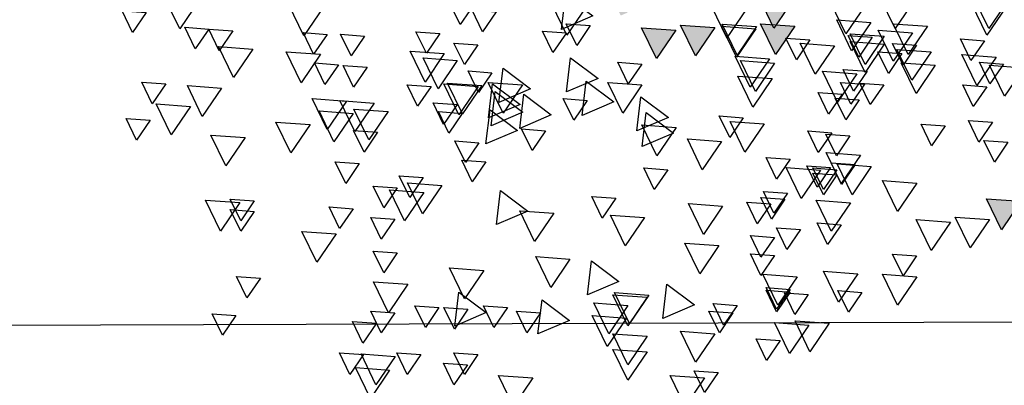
# Model space of a CAD drawing. Header units: millimetres. Extents: x 4617 to 4884, y 1258 to 1784.
# Tile 236 of 256: x 4741.264 to 4743.126, y 1601.544 to 1602.235. Entities that reach past the tile are written whole.
import ezdxf

# ---------------------------------------------------------------- set-up
doc = ezdxf.new("R2010")
doc.units = ezdxf.units.MM
doc.header["$LTSCALE"] = 0.4
for name, color, linetype in [('00 AC - VEGETACIÓN', 254, 'Continuous'), ('LÁMINA', 1, 'Continuous'), ('TXT', 3, 'Continuous'), ('TXT COTA', 3, 'Continuous')]:
    doc.layers.add(name, color=color, linetype=linetype)
doc.styles.add('SaAS simplex', font='simplex.shx', dxfattribs={"width": 0.8})
doc.dimstyles.new('COTAS 125', dxfattribs={"dimscale": 0.01, "dimtxt": 15, "dimasz": 8, "dimexe": 5, "dimexo": 20, "dimgap": 10, "dimtad": 0, "dimzin": 9, "dimdsep": 46, "dimtxsty": 'SaAS simplex', "dimblk": 'OBLIQUE', "dimcen": 0, "dimclrd": 8, "dimclre": 8, "dimclrt": 256, "dimadec": 1, "dimazin": 0, "dimtfac": 1, "dimtmove": 2, "dimatfit": 3, "dimldrblk": 'OBLIQUE', "dimfxl": 10, "dimlwd": -1, "dimlwe": -1, "dimarcsym": 0})

# ---------------------------------------------------------------- blocks, each defined once
blk = doc.blocks.new('ARB')
at = {"layer": 'LÁMINA'}
h = blk.add_hatch(color=254, dxfattribs=at)
h.paths.add_polyline_path([(3288.9164, 1398.6733), (3288.9133, 1398.6668), (3288.9457, 1398.619), (3288.974, 1398.6775)])
h.paths.add_polyline_path([(3288.9251, 1398.5926), (3288.9506, 1398.555), (3288.9704, 1398.596)])
h.paths.add_polyline_path([(3289.0814, 1398.658), (3289.1179, 1398.6043), (3289.1462, 1398.6627)])
h.paths.add_polyline_path([(3289.0175, 1398.5743), (3289.054, 1398.5206), (3289.0822, 1398.579)])
h.paths.add_polyline_path([(3288.9695, 1398.2943), (3289.006, 1398.2406), (3289.0261, 1398.2821), (3289.0252, 1398.2825), (3289.0268, 1398.2837), (3289.0343, 1398.299)])
h.paths.add_polyline_path([(3288.9247, 1398.2135), (3288.9612, 1398.1598), (3288.9895, 1398.2183)])
h.paths.add_polyline_path([(3288.9178, 1397.9953), (3288.9174, 1397.9944), (3288.9533, 1397.9415), (3288.9816, 1398)])
h.paths.add_polyline_path([(3288.9887, 1397.8739), (3289.0252, 1397.8202), (3289.0534, 1397.8787)])
h.paths.add_polyline_path([(3289.0421, 1397.6874), (3289.0737, 1397.6738), (3289.0693, 1397.6802), (3289.0993, 1397.6824), (3289.0941, 1397.7263)])
h.paths.add_polyline_path([(3288.9456, 1397.7112), (3288.972, 1397.6724), (3288.9899, 1397.6737), (3289.0103, 1397.7159)])
h.paths.add_polyline_path([(3288.9485, 1397.4959), (3288.985, 1397.4422), (3289.0121, 1397.4983), (3289.0107, 1397.5004)])
h.paths.add_polyline_path([(3288.921, 1397.5813), (3288.9365, 1397.5586), (3288.9379, 1397.5587), (3288.9373, 1397.5574), (3288.9575, 1397.5276), (3288.9858, 1397.5861)])
h.paths.add_polyline_path([(3289.2242, 1398.1156), (3289.2261, 1398.1148), (3289.2282, 1398.1149), (3289.2278, 1398.114), (3289.243, 1398.1075), (3289.2466, 1398.1102), (3289.2472, 1398.1057), (3289.2838, 1398.09), (3289.2761, 1398.1545)])
h.paths.add_polyline_path([(3289.1946, 1398.3774), (3289.2311, 1398.3237), (3289.2594, 1398.3822)])
h.paths.add_polyline_path([(3289.1257, 1398.2583), (3289.1854, 1398.2328), (3289.1777, 1398.2972)])
h.paths.add_polyline_path([(3289.033, 1398.4793), (3289.0628, 1398.4354), (3289.0644, 1398.4355), (3289.0637, 1398.4341), (3289.0695, 1398.4256), (3289.0977, 1398.4841)])
h.paths.add_polyline_path([(3288.6447, 1399.0621), (3288.6809, 1399.0089), (3288.6815, 1399.0089), (3288.7095, 1399.0669)])
h.paths.add_polyline_path([(3288.3059, 1398.802), (3288.3424, 1398.7483), (3288.3707, 1398.8068)])
h.paths.add_polyline_path([(3288.2314, 1398.7077), (3288.2679, 1398.654), (3288.2962, 1398.7125)])
h.paths.add_polyline_path([(3288.2609, 1398.7668), (3288.2974, 1398.7131), (3288.3257, 1398.7715)])
h.paths.add_polyline_path([(3288.2602, 1398.847), (3288.2967, 1398.7933), (3288.3249, 1398.8517)])
h.paths.add_polyline_path([(3288.2496, 1398.9396), (3288.2503, 1398.9384), (3288.2568, 1398.9389), (3288.254, 1398.9331), (3288.286, 1398.8859), (3288.3143, 1398.9444)])
h.paths.add_polyline_path([(3288.1337, 1398.4073), (3288.1934, 1398.3817), (3288.1857, 1398.4462)])
h.paths.add_polyline_path([(3288.1708, 1398.2997), (3288.2073, 1398.246), (3288.2356, 1398.3045)])
h.paths.add_polyline_path([(3288.1988, 1398.0378), (3288.2243, 1398.0002), (3288.2441, 1398.0411)])
h.paths.add_polyline_path([(3288.1928, 1397.8806), (3288.2524, 1397.8551), (3288.2448, 1397.9195)])
h.paths.add_polyline_path([(3288.2855, 1397.9228), (3288.322, 1397.8691), (3288.3502, 1397.9276)])
h.paths.add_polyline_path([(3288.1787, 1397.5208), (3288.2096, 1397.4754), (3288.2196, 1397.4762), (3288.2435, 1397.5256)])
h.paths.add_polyline_path([(3288.2196, 1397.4762), (3288.2152, 1397.4671), (3288.2096, 1397.4754), (3288.2026, 1397.4749), (3288.2391, 1397.4212), (3288.2673, 1397.4797)])
h.paths.add_polyline_path([(3288.2082, 1397.5799), (3288.2447, 1397.5262), (3288.273, 1397.5847)])
h.paths.add_polyline_path([(3288.3017, 1397.4027), (3288.3382, 1397.349), (3288.3659, 1397.4062), (3288.3651, 1397.4074)])
h.paths.add_polyline_path([(3287.974, 1396.8871), (3288.0105, 1396.8334), (3288.0387, 1396.8918)])
h = blk.add_hatch(color=254, dxfattribs=at)
h.paths.add_polyline_path([(3288.4123, 1397.5612), (3288.412, 1397.5607), (3288.4117, 1397.5611), (3288.4005, 1397.5603), (3288.4261, 1397.5227), (3288.4458, 1397.5636)])
h.paths.add_polyline_path([(3288.3901, 1397.6154), (3288.3886, 1397.6125), (3288.3868, 1397.6152), (3288.3755, 1397.6144), (3288.4117, 1397.5611), (3288.4123, 1397.5612), (3288.4395, 1397.6176), (3288.4386, 1397.619)])
h.paths.add_polyline_path([(3288.435, 1397.6243), (3288.4386, 1397.619), (3288.4403, 1397.6191), (3288.4395, 1397.6176), (3288.4541, 1397.5961), (3288.4655, 1397.597), (3288.4803, 1397.6276)])
h.paths.add_polyline_path([(3288.488, 1397.5026), (3288.5245, 1397.4489), (3288.5527, 1397.5073)])
h.paths.add_polyline_path([(3288.5474, 1397.3997), (3288.5729, 1397.3622), (3288.5927, 1397.4031)])
h.paths.add_polyline_path([(3288.518, 1397.3619), (3288.5435, 1397.3243), (3288.5633, 1397.3652)])
h.paths.add_polyline_path([(3288.4288, 1397.4007), (3288.4279, 1397.3989), (3288.4633, 1397.3469), (3288.4915, 1397.4054)])
h.paths.add_polyline_path([(3288.4346, 1397.324), (3288.4711, 1397.2703), (3288.4964, 1397.3226), (3288.4926, 1397.3282)])
h.paths.add_polyline_path([(3288.4153, 1397.2521), (3288.4365, 1397.2209), (3288.4442, 1397.2214), (3288.4606, 1397.2554)])
h.paths.add_polyline_path([(3288.4365, 1397.2209), (3288.4014, 1397.2183), (3288.4168, 1397.1956), (3288.4183, 1397.1957), (3288.4176, 1397.1943), (3288.4379, 1397.1646), (3288.4661, 1397.223), (3288.4442, 1397.2214), (3288.4408, 1397.2145)])
h.paths.add_polyline_path([(3288.5744, 1397.2864), (3288.6341, 1397.2609), (3288.6264, 1397.3253)])
h.paths.add_polyline_path([(3288.5527, 1397.2157), (3288.5892, 1397.162), (3288.6174, 1397.2204)])
h.paths.add_polyline_path([(3288.6265, 1397.2107), (3288.663, 1397.157), (3288.6912, 1397.2155)])
h.paths.add_polyline_path([(3288.6367, 1397.393), (3288.6623, 1397.3554), (3288.682, 1397.3963)])
h.paths.add_polyline_path([(3288.5822, 1397.4833), (3288.5917, 1397.4693), (3288.6033, 1397.4701), (3288.5983, 1397.4597), (3288.6187, 1397.4296), (3288.6469, 1397.4881)])
h.paths.add_polyline_path([(3288.5667, 1397.5783), (3288.5823, 1397.5553), (3288.6076, 1397.5572), (3288.5965, 1397.5344), (3288.6032, 1397.5246), (3288.6314, 1397.583)])
h.paths.add_polyline_path([(3288.5678, 1397.7424), (3288.5934, 1397.7048), (3288.6131, 1397.7458)])
h.paths.add_polyline_path([(3288.6553, 1397.5075), (3288.6918, 1397.4538), (3288.72, 1397.5123), (3288.7184, 1397.5121), (3288.7164, 1397.508), (3288.7138, 1397.5118)])
h.paths.add_polyline_path([(3288.7063, 1397.2857), (3288.6953, 1397.2775), (3288.7182, 1397.2438), (3288.7306, 1397.2385), (3288.7337, 1397.2448), (3288.7286, 1397.2874)])
h.paths.add_polyline_path([(3288.7438, 1397.3814), (3288.7803, 1397.3277), (3288.8086, 1397.3861)])
h.paths.add_polyline_path([(3288.7286, 1397.2874), (3288.7337, 1397.2448), (3288.7552, 1397.2893)])
h.paths.add_polyline_path([(3288.7873, 1397.8832), (3288.7853, 1397.879), (3288.7826, 1397.8829), (3288.7468, 1397.8803), (3288.7833, 1397.8266), (3288.8116, 1397.885)])
h.paths.add_polyline_path([(3288.4486, 1397.9013), (3288.4829, 1397.8509), (3288.4889, 1397.8554), (3288.5134, 1397.906)])
h.paths.add_polyline_path([(3288.4203, 1398.0248), (3288.4204, 1398.0239), (3288.4563, 1397.9711), (3288.4846, 1398.0295)])
h.paths.add_polyline_path([(3288.4198, 1398.0247), (3288.4203, 1398.0248), (3288.417, 1398.0524), (3288.365, 1398.0135), (3288.3657, 1398.0132), (3288.3805, 1398.0143), (3288.3775, 1398.0082), (3288.4247, 1397.988), (3288.4204, 1398.0239)])
h.paths.add_polyline_path([(3287.7961, 1397.6465), (3287.8326, 1397.5928), (3287.8579, 1397.6451), (3287.8461, 1397.6502)])
h.paths.add_polyline_path([(3287.7658, 1397.5598), (3287.8023, 1397.5061), (3287.8306, 1397.5645)])
h.paths.add_polyline_path([(3287.7666, 1397.4438), (3287.8263, 1397.4182), (3287.8186, 1397.4827)])
h.paths.add_polyline_path([(3287.804, 1397.4041), (3287.8405, 1397.3504), (3287.8688, 1397.4089)])
h.paths.add_polyline_path([(3287.8362, 1397.335), (3287.8727, 1397.2813), (3287.901, 1397.3397)])
h.paths.add_polyline_path([(3287.9241, 1397.4585), (3287.9793, 1397.4349), (3287.9589, 1397.4649), (3287.9798, 1397.4665), (3287.9761, 1397.4974), (3287.9692, 1397.4923), (3287.9655, 1397.4845), (3287.9632, 1397.4878)])
h.paths.add_polyline_path([(3287.9153, 1397.2612), (3287.9189, 1397.2559), (3287.9206, 1397.2561), (3287.9199, 1397.2545), (3287.9344, 1397.2331), (3287.9458, 1397.2339), (3287.9606, 1397.2646)])
h.paths.add_polyline_path([(3287.8559, 1397.2513), (3287.8921, 1397.1981), (3287.8926, 1397.1981), (3287.9199, 1397.2545), (3287.9189, 1397.2559)])
h.paths.add_polyline_path([(3287.8926, 1397.1981), (3287.8924, 1397.1976), (3287.8921, 1397.1981), (3287.8809, 1397.1973), (3287.9064, 1397.1597), (3287.9262, 1397.2006)])
h.paths.add_polyline_path([(3287.8109, 1397.0952), (3287.8455, 1397.0443), (3287.8468, 1397.0444), (3287.8462, 1397.0432), (3287.8474, 1397.0415), (3287.8756, 1397.1)])
h.paths.add_polyline_path([(3287.0826, 1397.9517), (3287.1191, 1397.898), (3287.1474, 1397.9564)])
h.paths.add_polyline_path([(3287.1466, 1398.0797), (3287.1831, 1398.026), (3287.2113, 1398.0844)])
h.paths.add_polyline_path([(3287.1417, 1398.2569), (3287.1782, 1398.2032), (3287.2064, 1398.2616)])
h.paths.add_polyline_path([(3287.3659, 1398.1825), (3287.4024, 1398.1288), (3287.4306, 1398.1873)])
h.paths.add_polyline_path([(3287.4232, 1398.1226), (3287.4488, 1398.085), (3287.4686, 1398.1259)])
h.paths.add_polyline_path([(3287.5135, 1398.0684), (3287.5732, 1398.0428), (3287.5655, 1398.1073)])
h.paths.add_polyline_path([(3287.5226, 1398.2654), (3287.522, 1398.2642), (3287.5578, 1398.2116), (3287.586, 1398.27)])
h.paths.add_polyline_path([(3287.4792, 1398.3049), (3287.5157, 1398.2512), (3287.522, 1398.2642), (3287.5213, 1398.2653), (3287.5226, 1398.2654), (3287.5424, 1398.3064), (3287.5403, 1398.3094)])
h.paths.add_polyline_path([(3287.5058, 1398.3602), (3287.5403, 1398.3094), (3287.5438, 1398.3096), (3287.5705, 1398.365)])
h.paths.add_polyline_path([(3287.4134, 1398.3786), (3287.439, 1398.341), (3287.4587, 1398.3819)])
h.paths.add_polyline_path([(3287.3589, 1398.8067), (3287.3954, 1398.753), (3287.4237, 1398.8115)])
h.paths.add_polyline_path([(3287.4763, 1398.7343), (3287.5128, 1398.6806), (3287.5299, 1398.716), (3287.5217, 1398.728), (3287.5297, 1398.7286), (3287.5235, 1398.7378)])
h.paths.add_polyline_path([(3287.477, 1398.6689), (3287.5135, 1398.6152), (3287.5418, 1398.6736)])
h.paths.add_polyline_path([(3287.309, 1398.5916), (3287.3394, 1398.5467), (3287.3442, 1398.5471), (3287.3421, 1398.5428), (3287.3455, 1398.5379), (3287.3737, 1398.5963)])
h.paths.add_polyline_path([(3287.2753, 1397.4383), (3287.3118, 1397.3847), (3287.3268, 1397.4158), (3287.3139, 1397.4349), (3287.3368, 1397.4365), (3287.34, 1397.4431)])
h.paths.add_polyline_path([(3287.2844, 1397.0411), (3287.3209, 1396.9874), (3287.3491, 1397.0459)])
h.paths.add_polyline_path([(3287.4861, 1397.0608), (3287.5226, 1397.0071), (3287.5509, 1397.0655)])
h.paths.add_polyline_path([(3287.5599, 1397.0755), (3287.5964, 1397.0219), (3287.6247, 1397.0803)])
h.paths.add_polyline_path([(3287.5058, 1397.1297), (3287.5423, 1397.076), (3287.5636, 1397.1202), (3287.5547, 1397.1333)])
at = {"layer": 'LÁMINA', "color": 254, "elevation": -10}
for points in [[(3287.9979, 1397.2675), (3288.0344, 1397.2138), (3288.0626, 1397.2723)], [(3288.175, 1397.2675), (3288.2115, 1397.2138), (3288.2398, 1397.2723)], [(3288.8352, 1397.2766), (3288.7832, 1397.2377), (3288.8429, 1397.2121)], [(3288.9978, 1397.2748), (3289.0343, 1397.2212), (3289.0625, 1397.2796)], [(3288.0016, 1397.255), (3288.0381, 1397.2013), (3288.0663, 1397.2598)], [(3288.2685, 1397.2577), (3288.305, 1397.204), (3288.3332, 1397.2624)], [(3288.4153, 1397.2521), (3288.4408, 1397.2145), (3288.4606, 1397.2554)], [(3288.4936, 1397.2501), (3288.5301, 1397.1964), (3288.5584, 1397.2549)], [(3288.796, 1397.2552), (3288.8325, 1397.2015), (3288.8608, 1397.2599)], [(3289.2938, 1397.2537), (3289.3303, 1397.2), (3289.3585, 1397.2585)], [(3289.5394, 1397.2508), (3289.565, 1397.2132), (3289.5847, 1397.2541)], [(3288.2574, 1397.2255), (3288.2939, 1397.1718), (3288.3222, 1397.2303)], [(3288.9664, 1397.2453), (3288.9919, 1397.2077), (3289.0117, 1397.2486)], [(3289.6287, 1397.244), (3289.6543, 1397.2064), (3289.6741, 1397.2473)], [(3288.1504, 1397.2183), (3288.1869, 1397.1646), (3288.2152, 1397.223)], [(3288.4014, 1397.2183), (3288.4379, 1397.1646), (3288.4661, 1397.223)], [(3288.4739, 1397.2175), (3288.5104, 1397.1638), (3288.5387, 1397.2223)], [(3288.4752, 1397.2134), (3288.5117, 1397.1597), (3288.5399, 1397.2181)], [(3288.5527, 1397.2157), (3288.5892, 1397.162), (3288.6174, 1397.2204)], [(3288.6265, 1397.2107), (3288.663, 1397.157), (3288.6912, 1397.2155)], [(3288.7885, 1397.2195), (3288.814, 1397.1819), (3288.8338, 1397.2228)], [(3289.4647, 1397.2096), (3289.4902, 1397.172), (3289.51, 1397.2129)], [(3289.51, 1397.2129), (3289.5355, 1397.1753), (3289.5553, 1397.2163)], [(3288.0426, 1397.1908), (3288.0681, 1397.1532), (3288.0879, 1397.1942)], [(3288.1787, 1397.2058), (3288.2152, 1397.1521), (3288.2435, 1397.2106)], [(3288.2321, 1397.1993), (3288.2686, 1397.1456), (3288.2968, 1397.204)], [(3288.2548, 1397.1973), (3288.2804, 1397.1597), (3288.3002, 1397.2006)], [(3288.3729, 1397.1923), (3288.3985, 1397.1547), (3288.4183, 1397.1957)], [(3288.8335, 1397.2059), (3288.8591, 1397.1683), (3288.8789, 1397.2092)], [(3289.0727, 1397.2046), (3289.0982, 1397.167), (3289.118, 1397.2079)], [(3289.2154, 1397.1997), (3289.2409, 1397.1621), (3289.2607, 1397.203)], [(3289.2862, 1397.2028), (3289.3118, 1397.1653), (3289.3316, 1397.2062)], [(3288.1435, 1397.1697), (3288.18, 1397.116), (3288.2083, 1397.1745)], [(3288.1712, 1397.1825), (3288.1967, 1397.1449), (3288.2165, 1397.1858)], [(3288.2321, 1397.1845), (3288.2686, 1397.1308), (3288.2968, 1397.1893)], [(3288.3263, 1397.1812), (3288.3628, 1397.1275), (3288.3911, 1397.186)], [(3289.0008, 1397.1832), (3289.0264, 1397.1456), (3289.0462, 1397.1865)], [(3289.4266, 1397.175), (3289.4631, 1397.1213), (3289.4914, 1397.1797)], [(3288.0205, 1397.1599), (3288.057, 1397.1062), (3288.0853, 1397.1646)], [(3288.1988, 1397.1665), (3288.2243, 1397.1289), (3288.2441, 1397.1699)], [(3288.4494, 1397.1566), (3288.4859, 1397.1029), (3288.5141, 1397.1614)], [(3288.8254, 1397.1585), (3288.7734, 1397.1196), (3288.8331, 1397.094)], [(3289.0398, 1397.1535), (3289.0763, 1397.0998), (3289.1046, 1397.1583)], [(3289.0644, 1397.1664), (3289.1009, 1397.1127), (3289.1292, 1397.1712)], [(3289.2987, 1397.1651), (3289.3352, 1397.1114), (3289.3634, 1397.1699)], [(3287.9683, 1397.1395), (3288.0048, 1397.0858), (3288.0331, 1397.1443)], [(3288.0069, 1397.1468), (3288.0324, 1397.1093), (3288.0522, 1397.1502)], [(3288.1356, 1397.1445), (3288.1721, 1397.0908), (3288.2004, 1397.1492)], [(3288.4395, 1397.1486), (3288.476, 1397.0949), (3288.5042, 1397.1534)], [(3288.6908, 1397.1468), (3288.7164, 1397.1093), (3288.7362, 1397.1502)], [(3288.9533, 1397.1388), (3288.9013, 1397.0999), (3288.961, 1397.0743)], [(3289.2105, 1397.1406), (3289.236, 1397.103), (3289.2558, 1397.1439)], [(3289.2646, 1397.1455), (3289.2902, 1397.1079), (3289.3099, 1397.1489)], [(3288.2647, 1397.1333), (3288.2902, 1397.0957), (3288.31, 1397.1366)], [(3288.284, 1397.1283), (3288.3205, 1397.0746), (3288.3487, 1397.133)], [(3288.4444, 1397.1191), (3288.4809, 1397.0654), (3288.5092, 1397.1238)], [(3288.9742, 1397.1303), (3288.9998, 1397.0927), (3289.0195, 1397.1336)], [(3288.0383, 1397.1037), (3288.0639, 1397.0662), (3288.0837, 1397.1071)], [(3288.2332, 1397.1075), (3288.2588, 1397.0699), (3288.2785, 1397.1108)], [(3288.2696, 1397.1087), (3288.2952, 1397.0711), (3288.3149, 1397.112)], [(3288.6905, 1397.1074), (3288.727, 1397.0537), (3288.7552, 1397.1121)], [(3288.7959, 1397.1142), (3288.7439, 1397.0753), (3288.8036, 1397.0497)], [(3288.9168, 1397.1074), (3288.9533, 1397.0537), (3288.9816, 1397.1121)], [(3288.973, 1397.1092), (3288.921, 1397.0703), (3288.9807, 1397.0448)], [(3288.9936, 1397.1061), (3289.0301, 1397.0524), (3289.0583, 1397.1108)], [(3289.0005, 1397.1043), (3289.037, 1397.0506), (3289.0652, 1397.1091)], [(3289.0894, 1397.1044), (3289.1149, 1397.0668), (3289.1347, 1397.1077)], [(3289.4857, 1397.1011), (3289.5222, 1397.0474), (3289.5504, 1397.1059)], [(3289.5913, 1397.1093), (3289.6169, 1397.0717), (3289.6366, 1397.1127)], [(3288.2794, 1397.0791), (3288.305, 1397.0415), (3288.3248, 1397.0825)], [(3288.3119, 1397.0896), (3288.3375, 1397.0521), (3288.3573, 1397.093)], [(3288.6925, 1397.0846), (3288.6405, 1397.0457), (3288.7002, 1397.0202)], [(3288.7942, 1397.0779), (3288.8197, 1397.0404), (3288.8395, 1397.0813)], [(3288.914, 1397.0896), (3288.862, 1397.0507), (3288.9216, 1397.0251)], [(3288.9681, 1397.0945), (3288.9161, 1397.0556), (3288.9758, 1397.03)], [(3289.2495, 1397.0765), (3289.286, 1397.0228), (3289.3142, 1397.0813)], [(3289.0402, 1397.0699), (3289.0657, 1397.0324), (3289.0855, 1397.0733)], [(3289.1973, 1397.0729), (3289.2338, 1397.0192), (3289.262, 1397.0777)], [(3289.5447, 1397.0667), (3289.5812, 1397.013), (3289.6095, 1397.0714)], [(3288.4989, 1397.0453), (3288.5245, 1397.0078), (3288.5442, 1397.0487)], [(3288.6827, 1397.0551), (3288.6307, 1397.0162), (3288.6904, 1396.9906)], [(3288.9779, 1397.06), (3288.9259, 1397.0211), (3288.9856, 1396.9956)], [(3289.0304, 1397.0533), (3289.0559, 1397.0157), (3289.0757, 1397.0567)], [(3289.1707, 1397.0568), (3289.2072, 1397.0031), (3289.2355, 1397.0616)], [(3289.2367, 1397.0532), (3289.2732, 1396.9995), (3289.3014, 1397.058)], [(3288.0277, 1397.0367), (3288.0533, 1396.9991), (3288.0731, 1397.04)], [(3288.1171, 1397.0299), (3288.1426, 1396.9923), (3288.1624, 1397.0332)], [(3288.4592, 1397.0335), (3288.4957, 1396.9799), (3288.5239, 1397.0383)], [(3288.6257, 1397.027), (3288.6622, 1396.9733), (3288.6905, 1397.0318)], [(3289.3184, 1397.0322), (3289.3549, 1396.9785), (3289.3831, 1397.037)], [(3289.6208, 1397.0404), (3289.6464, 1397.0028), (3289.6662, 1397.0437)], [(3288.2972, 1397.0109), (3288.3227, 1396.9733), (3288.3425, 1397.0142)], [(3288.3316, 1397.0167), (3288.3571, 1396.9792), (3288.3769, 1397.0201)], [(3288.3316, 1397.0167), (3288.3571, 1396.9792), (3288.3769, 1397.0201)], [(3288.8729, 1397.0207), (3288.8984, 1396.9831), (3288.9182, 1397.0241)], [(3289.1908, 1397.0176), (3289.2163, 1396.98), (3289.2361, 1397.0209)], [(3289.4414, 1397.0076), (3289.4779, 1396.9539), (3289.5061, 1397.0124)], [(3287.9983, 1396.9989), (3288.0239, 1396.9613), (3288.0436, 1397.0022)], [(3288.5399, 1397.0003), (3288.5764, 1396.9466), (3288.6046, 1397.005)], [(3288.9989, 1396.9979), (3289.0244, 1396.9603), (3289.0442, 1397.0012)], [(3288.2771, 1396.9745), (3288.3136, 1396.9208), (3288.3419, 1396.9792)], [(3288.4103, 1396.9666), (3288.4359, 1396.929), (3288.4557, 1396.9699)], [(3288.2567, 1396.9532), (3288.2932, 1396.8995), (3288.3214, 1396.9579)], [(3288.2873, 1396.9567), (3288.3129, 1396.9192), (3288.3327, 1396.9601)], [(3288.3336, 1396.9512), (3288.3591, 1396.9136), (3288.3789, 1396.9545)], [(3288.3529, 1396.9461), (3288.3894, 1396.8924), (3288.4176, 1396.9509)], [(3288.9861, 1396.9617), (3289.0116, 1396.9241), (3289.0314, 1396.965)], [(3289.2252, 1396.9585), (3289.2508, 1396.9209), (3289.2706, 1396.9618)], [(3288.3218, 1396.9469), (3288.3473, 1396.9093), (3288.3671, 1396.9502)], [(3288.3218, 1396.9371), (3288.3473, 1396.8995), (3288.3671, 1396.9404)], [(3288.6416, 1396.9469), (3288.6672, 1396.9093), (3288.6869, 1396.9502)], [(3289.1042, 1396.9321), (3289.1297, 1396.8945), (3289.1495, 1396.9355)], [(3288.1708, 1396.9215), (3288.2073, 1396.8678), (3288.2356, 1396.9263)], [(3289.0693, 1396.9173), (3289.1058, 1396.8636), (3289.1341, 1396.922)], [(3289.1534, 1396.9124), (3289.1789, 1396.8749), (3289.1987, 1396.9158)], [(3288.4153, 1396.9026), (3288.4408, 1396.865), (3288.4606, 1396.9059)], [(3288.74, 1396.8928), (3288.7656, 1396.8552), (3288.7854, 1396.8961)], [(3288.9582, 1396.9074), (3288.9063, 1396.8685), (3288.9659, 1396.843)], [(3289.1031, 1396.9039), (3289.1396, 1396.8502), (3289.1678, 1396.9087)], [(3287.974, 1396.8871), (3288.0105, 1396.8334), (3288.0387, 1396.8918)], [(3288.2961, 1396.8843), (3288.3326, 1396.8306), (3288.3608, 1396.889)], [(3288.4202, 1396.8909), (3288.4457, 1396.8533), (3288.4655, 1396.8942)], [(3288.4467, 1396.8822), (3288.4723, 1396.8447), (3288.4921, 1396.8856)], [(3288.5379, 1396.8779), (3288.5744, 1396.8242), (3288.6027, 1396.8827)], [(3289.237, 1396.8731), (3289.2626, 1396.8355), (3289.2823, 1396.8764)], [(3289.424, 1396.8878), (3289.4496, 1396.8502), (3289.4693, 1396.8912)], [(3289.4512, 1396.8846), (3289.4877, 1396.8309), (3289.516, 1396.8893)], [(3288.6855, 1396.8563), (3288.722, 1396.8027), (3288.7503, 1396.8611)], [(3288.857, 1396.8646), (3288.8935, 1396.8109), (3288.9218, 1396.8693)], [(3289.424, 1396.8681), (3289.4496, 1396.8306), (3289.4693, 1396.8715)], [(3288.033, 1396.8526), (3288.0695, 1396.7989), (3288.0978, 1396.8574)], [(3288.1069, 1396.8477), (3288.1433, 1396.794), (3288.1716, 1396.8525)], [(3288.3139, 1396.8429), (3288.3394, 1396.8053), (3288.3592, 1396.8462)], [(3289.1583, 1396.8534), (3289.1838, 1396.8158), (3289.2036, 1396.8567)], [(3288.3907, 1396.8337), (3288.4162, 1396.7961), (3288.436, 1396.837)], [(3288.4399, 1396.8189), (3288.4654, 1396.7813), (3288.4852, 1396.8223)], [(3289.2692, 1396.8255), (3289.3057, 1396.7718), (3289.3339, 1396.8303)], [(3288.5448, 1396.8034), (3288.5813, 1396.7497), (3288.6095, 1396.8082)], [(3288.1712, 1396.7838), (3288.1967, 1396.7462), (3288.2165, 1396.7871)], [(3288.4399, 1396.7845), (3288.4654, 1396.7469), (3288.4852, 1396.7878)], [(3289.1534, 1396.7894), (3289.1789, 1396.7518), (3289.1987, 1396.7927)], [(3288.786, 1396.7745), (3288.734, 1396.7356), (3288.7937, 1396.7101)], [(3288.8267, 1396.7778), (3288.8632, 1396.7241), (3288.8915, 1396.7826)], [(3288.1708, 1396.7443), (3288.2073, 1396.6906), (3288.2356, 1396.7491)], [(3288.282, 1396.7499), (3288.3185, 1396.6962), (3288.3468, 1396.7547)], [(3288.3972, 1396.7443), (3288.4337, 1396.6906), (3288.4619, 1396.7491)], [(3288.9899, 1396.7563), (3289.0264, 1396.7026), (3289.0546, 1396.761)], [(3288.6433, 1396.7302), (3288.5913, 1396.6913), (3288.651, 1396.6658)], [(3289.1333, 1396.7302), (3289.1698, 1396.6765), (3289.1981, 1396.735)], [(3289.4122, 1396.7419), (3289.4378, 1396.7043), (3289.4576, 1396.7452)], [(3288.2745, 1396.7149), (3288.3001, 1396.6773), (3288.3199, 1396.7182)], [(3288.3759, 1396.7106), (3288.4014, 1396.673), (3288.4212, 1396.714)], [(3288.4103, 1396.7205), (3288.4359, 1396.6829), (3288.4557, 1396.7238)], [(3288.4103, 1396.7156), (3288.4359, 1396.678), (3288.4557, 1396.7189)], [(3288.6777, 1396.7099), (3288.7141, 1396.6562), (3288.7424, 1396.7146)], [(3288.6806, 1396.7056), (3288.7171, 1396.6519), (3288.7454, 1396.7104)], [(3289.037, 1396.7155), (3288.985, 1396.6766), (3289.0447, 1396.651)], [(3288.5107, 1396.6903), (3288.5363, 1396.6527), (3288.556, 1396.6936)], [(3288.717, 1396.6902), (3288.7535, 1396.6365), (3288.7818, 1396.6949)], [(3288.8795, 1396.7007), (3288.8275, 1396.6618), (3288.8872, 1396.6362)], [(3288.5186, 1396.6762), (3288.5441, 1396.6386), (3288.5639, 1396.6795)], [(3288.8827, 1396.6762), (3288.9083, 1396.6386), (3288.9281, 1396.6795)], [(3288.945, 1396.6861), (3288.9706, 1396.6485), (3288.9903, 1396.6894)], [(3289.0198, 1396.683), (3289.0453, 1396.6454), (3289.0651, 1396.6863)], [(3289.0746, 1396.686), (3289.1002, 1396.6484), (3289.12, 1396.6894)], [(3289.1583, 1396.6762), (3289.1838, 1396.6386), (3289.2036, 1396.6795)], [(3289.4585, 1396.6713), (3289.484, 1396.6337), (3289.5038, 1396.6746)], [(3288.3362, 1396.6564), (3288.3727, 1396.6027), (3288.4009, 1396.6612)], [(3288.3748, 1396.6529), (3288.4113, 1396.5992), (3288.4395, 1396.6577)], [(3288.72, 1396.6662), (3288.7565, 1396.6125), (3288.7847, 1396.671)], [(3289.1927, 1396.6565), (3289.2183, 1396.6189), (3289.2381, 1396.6598)], [(3288.5527, 1396.6367), (3288.5892, 1396.583), (3288.6174, 1396.6415)], [(3288.6806, 1396.6318), (3288.7171, 1396.5781), (3288.7454, 1396.6365)], [(3288.4293, 1396.6239), (3288.4548, 1396.5863), (3288.4746, 1396.6272)], [(3288.6806, 1396.6023), (3288.7171, 1396.5486), (3288.7454, 1396.607)], [(3289.0008, 1396.5974), (3289.0264, 1396.5598), (3289.0462, 1396.6008)], [(3289.1091, 1396.5974), (3289.1346, 1396.5598), (3289.1544, 1396.6008)], [(3289.1572, 1396.5938), (3289.1937, 1396.5402), (3289.2219, 1396.5986)], [(3289.2173, 1396.5974), (3289.2429, 1396.5598), (3289.2627, 1396.6008)], [(3289.0205, 1396.5777), (3289.0461, 1396.5402), (3289.0658, 1396.5811)], [(3288.5464, 1396.5631), (3288.572, 1396.5255), (3288.5918, 1396.5664)], [(3289.1678, 1396.5678), (3289.2043, 1396.5141), (3289.2325, 1396.5726)], [(3288.5724, 1396.553), (3288.6089, 1396.4993), (3288.6371, 1396.5578)], [(3288.8971, 1396.553), (3288.9336, 1396.4993), (3288.9619, 1396.5578)]]:
    blk.add_lwpolyline(points, close=True, dxfattribs=at)
blk = doc.blocks.new('_Oblique')
at = {"layer": 'TXT COTA', "color": 0, "lineweight": -2}
blk.add_line((-0.5, -0.5), (0.5, 0.5), dxfattribs=at)

msp = doc.modelspace()

# ---------------------------------------------------------------- block references
at = {"layer": '00 AC - VEGETACIÓN', "xscale": -1}
msp.add_blockref('ARB', (8031.1315, 205.0046), dxfattribs=at)

# ---------------------------------------------------------------- leaders
at = {"layer": 'TXT'}
msp.add_leader([(4740.8932, 1601.6565), (4743.233, 1601.6638), (4743.6315, 1601.6652)], dimstyle='COTAS 125', override={"dimtxt": 5, "dimasz": 6, "dimgap": 0, "dimldrblk": 'DotSmall'}, dxfattribs=at)

doc.saveas('drawing.dxf')
